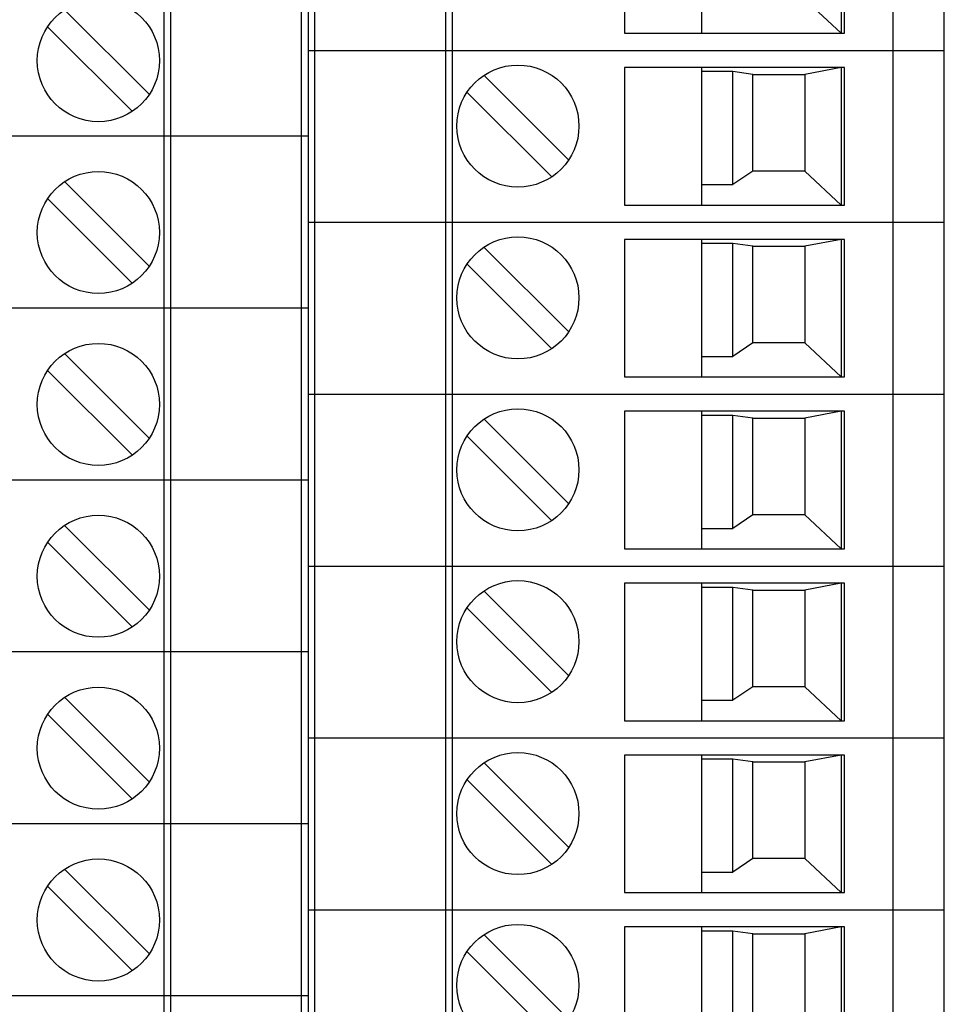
# Model space of a CAD drawing. Header units: inches. Extents: x 0 to 34, y 0 to 22.
# Tile 61 of 119: x 17.7 to 18.8, y 13.2 to 14.3. Entities that reach past the tile are written whole.
import ezdxf

# ---------------------------------------------------------------- set-up
doc = ezdxf.new("R2010")
doc.units = ezdxf.units.IN
doc.header["$LTSCALE"] = 1.87
doc.header["$MEASUREMENT"] = 0
doc.layers.get('0').update_dxf_attribs({"linetype": 'CONTINUOUS'})

msp = doc.modelspace()

# ---------------------------------------------------------------- linework, layer by layer
at = {"color": 7, "linetype": 'CONTINUOUS'}
for p, q in [((17.9025, 16.1229), (17.9025, 10.1189)), ((17.9104, 16.1229), (17.9104, 10.1189)), ((18.06, 16.1229), (18.06, 10.1189)), ((18.0678, 16.1229), (18.0678, 10.1189)), ((18.0757, 10.1189), (18.0757, 16.1229)), ((18.2253, 16.1229), (18.2253, 10.1189)), ((18.2332, 10.1189), (18.2332, 16.1229)), ((18.7371, 16.1229), (18.7371, 10.1189)), ((18.7962, 10.1189), (18.7962, 16.1229)), ((18.43, 14.4299), (18.43, 14.2725)), ((18.5186, 14.2725), (18.5186, 14.4299)), ((18.6781, 14.4299), (18.6781, 14.2725)), ((18.682, 14.2725), (18.682, 14.4299)), ((18.6781, 14.2725), (18.6367, 14.3114)), ((17.7892, 14.299), (17.8857, 14.2025)), ((17.7697, 14.2795), (17.8662, 14.1831)), ((18.43, 14.2725), (18.682, 14.2725)), ((18.0678, 14.2528), (18.7962, 14.2528)), ((18.682, 14.2331), (18.43, 14.2331)), ((18.43, 14.2331), (18.43, 14.0756)), ((18.5186, 14.0756), (18.5186, 14.2331)), ((18.6781, 14.2331), (18.6367, 14.2252)), ((18.6781, 14.2331), (18.6781, 14.0756)), ((18.682, 14.0756), (18.682, 14.2331)), ((18.366, 14.1276), (18.2695, 14.2241)), ((18.5541, 14.2284), (18.5186, 14.2284)), ((18.5768, 14.2252), (18.5541, 14.2284)), ((18.5541, 14.099), (18.5541, 14.2284)), ((18.5768, 14.2252), (18.6367, 14.2252)), ((18.5768, 14.1146), (18.5768, 14.2252)), ((18.6367, 14.2252), (18.6367, 14.1146)), ((18.3465, 14.1082), (18.25, 14.2046)), ((18.0678, 14.1544), (17.3395, 14.1544)), ((18.5768, 14.1146), (18.5541, 14.099)), ((18.6367, 14.1146), (18.5768, 14.1146)), ((18.6781, 14.0756), (18.6367, 14.1146)), ((17.7892, 14.1021), (17.8857, 14.0057)), ((18.5186, 14.099), (18.5541, 14.099)), ((17.7697, 14.0827), (17.8662, 13.9862)), ((18.43, 14.0756), (18.682, 14.0756)), ((18.0678, 14.0559), (18.7962, 14.0559)), ((18.682, 14.0362), (18.43, 14.0362)), ((18.43, 14.0362), (18.43, 13.8788)), ((18.5186, 13.8788), (18.5186, 14.0362)), ((18.5541, 14.0315), (18.5186, 14.0315)), ((18.5768, 14.0284), (18.5541, 14.0315)), ((18.5541, 13.9021), (18.5541, 14.0315)), ((18.5768, 14.0284), (18.6367, 14.0284)), ((18.5768, 13.9177), (18.5768, 14.0284)), ((18.6781, 14.0362), (18.6367, 14.0284)), ((18.6367, 14.0284), (18.6367, 13.9177)), ((18.6781, 14.0362), (18.6781, 13.8788)), ((18.682, 13.8788), (18.682, 14.0362)), ((18.366, 13.9307), (18.2695, 14.0272)), ((18.3465, 13.9113), (18.25, 14.0078)), ((18.0678, 13.9575), (17.3395, 13.9575)), ((18.5768, 13.9177), (18.5541, 13.9021)), ((18.6367, 13.9177), (18.5768, 13.9177)), ((18.6781, 13.8788), (18.6367, 13.9177)), ((17.7892, 13.9053), (17.8857, 13.8088)), ((18.5186, 13.9021), (18.5541, 13.9021)), ((17.7697, 13.8858), (17.8662, 13.7894)), ((18.43, 13.8788), (18.682, 13.8788)), ((18.0678, 13.8591), (18.7962, 13.8591)), ((18.682, 13.8394), (18.43, 13.8394)), ((18.43, 13.8394), (18.43, 13.6819)), ((18.5186, 13.6819), (18.5186, 13.8394)), ((18.6781, 13.8394), (18.6367, 13.8315)), ((18.6781, 13.8394), (18.6781, 13.6819)), ((18.682, 13.6819), (18.682, 13.8394)), ((18.366, 13.7339), (18.2695, 13.8304)), ((18.5541, 13.8347), (18.5186, 13.8347)), ((18.5768, 13.8315), (18.5541, 13.8347)), ((18.5541, 13.7053), (18.5541, 13.8347)), ((18.5768, 13.8315), (18.6367, 13.8315)), ((18.5768, 13.7209), (18.5768, 13.8315)), ((18.6367, 13.8315), (18.6367, 13.7209)), ((18.3465, 13.7145), (18.25, 13.8109)), ((18.0678, 13.7607), (17.3395, 13.7607)), ((18.5768, 13.7209), (18.5541, 13.7053)), ((18.6367, 13.7209), (18.5768, 13.7209)), ((18.6781, 13.6819), (18.6367, 13.7209)), ((17.7892, 13.7084), (17.8857, 13.612)), ((18.5186, 13.7053), (18.5541, 13.7053)), ((17.7697, 13.689), (17.8662, 13.5925)), ((18.43, 13.6819), (18.682, 13.6819)), ((18.0678, 13.6622), (18.7962, 13.6622)), ((18.366, 13.537), (18.2695, 13.6335)), ((18.682, 13.6425), (18.43, 13.6425)), ((18.43, 13.6425), (18.43, 13.4851)), ((18.5186, 13.4851), (18.5186, 13.6425)), ((18.5541, 13.6378), (18.5186, 13.6378)), ((18.5768, 13.6347), (18.5541, 13.6378)), ((18.5541, 13.5084), (18.5541, 13.6378)), ((18.5768, 13.6347), (18.6367, 13.6347)), ((18.5768, 13.524), (18.5768, 13.6347)), ((18.6781, 13.6425), (18.6367, 13.6347)), ((18.6367, 13.6347), (18.6367, 13.524)), ((18.6781, 13.6425), (18.6781, 13.4851)), ((18.682, 13.4851), (18.682, 13.6425)), ((18.3465, 13.5176), (18.25, 13.6141)), ((18.0678, 13.5638), (17.3395, 13.5638)), ((18.5768, 13.524), (18.5541, 13.5084)), ((18.6367, 13.524), (18.5768, 13.524)), ((18.6781, 13.4851), (18.6367, 13.524)), ((17.7892, 13.5116), (17.8857, 13.4151)), ((18.5186, 13.5084), (18.5541, 13.5084)), ((17.7697, 13.4921), (17.8662, 13.3957)), ((18.43, 13.4851), (18.682, 13.4851)), ((18.0678, 13.4654), (18.7962, 13.4654)), ((18.682, 13.4457), (18.43, 13.4457)), ((18.43, 13.4457), (18.43, 13.2882)), ((18.5186, 13.2882), (18.5186, 13.4457)), ((18.6781, 13.4457), (18.6367, 13.4378)), ((18.6781, 13.4457), (18.6781, 13.2882)), ((18.682, 13.2882), (18.682, 13.4457)), ((18.366, 13.3402), (18.2695, 13.4367)), ((18.5541, 13.441), (18.5186, 13.441)), ((18.5768, 13.4378), (18.5541, 13.441)), ((18.5541, 13.3116), (18.5541, 13.441)), ((18.5768, 13.4378), (18.6367, 13.4378)), ((18.5768, 13.3272), (18.5768, 13.4378)), ((18.6367, 13.4378), (18.6367, 13.3272)), ((18.3465, 13.3208), (18.25, 13.4172)), ((18.0678, 13.367), (17.3395, 13.367)), ((18.5768, 13.3272), (18.5541, 13.3116)), ((18.6367, 13.3272), (18.5768, 13.3272)), ((18.6781, 13.2882), (18.6367, 13.3272)), ((17.7892, 13.3147), (17.8857, 13.2183)), ((18.5186, 13.3116), (18.5541, 13.3116)), ((17.7697, 13.2953), (17.8662, 13.1988)), ((18.43, 13.2882), (18.682, 13.2882)), ((18.0678, 13.2685), (18.7962, 13.2685)), ((18.366, 13.1433), (18.2695, 13.2398)), ((18.682, 13.2488), (18.43, 13.2488)), ((18.43, 13.2488), (18.43, 13.0914)), ((18.5186, 13.0914), (18.5186, 13.2488)), ((18.5541, 13.2441), (18.5186, 13.2441)), ((18.5768, 13.241), (18.5541, 13.2441)), ((18.5541, 13.1147), (18.5541, 13.2441)), ((18.5768, 13.241), (18.6367, 13.241)), ((18.5768, 13.1303), (18.5768, 13.241)), ((18.6781, 13.2488), (18.6367, 13.241)), ((18.6367, 13.241), (18.6367, 13.1303)), ((18.6781, 13.2488), (18.6781, 13.0914)), ((18.682, 13.0914), (18.682, 13.2488)), ((18.3465, 13.1239), (18.25, 13.2204)), ((18.0678, 13.1701), (17.3395, 13.1701))]:
    msp.add_line(p, q, dxfattribs=at)
for centre in [(17.8277, 14.241), (18.308, 14.1661), (17.8277, 14.0442), (18.308, 13.9693), (17.8277, 13.8473), (18.308, 13.7724), (17.8277, 13.6505), (18.308, 13.5756), (17.8277, 13.4536), (18.308, 13.3787), (17.8277, 13.2568), (18.308, 13.1819)]:
    msp.add_circle(centre, 0.0699, dxfattribs=at)

doc.saveas('drawing.dxf')
